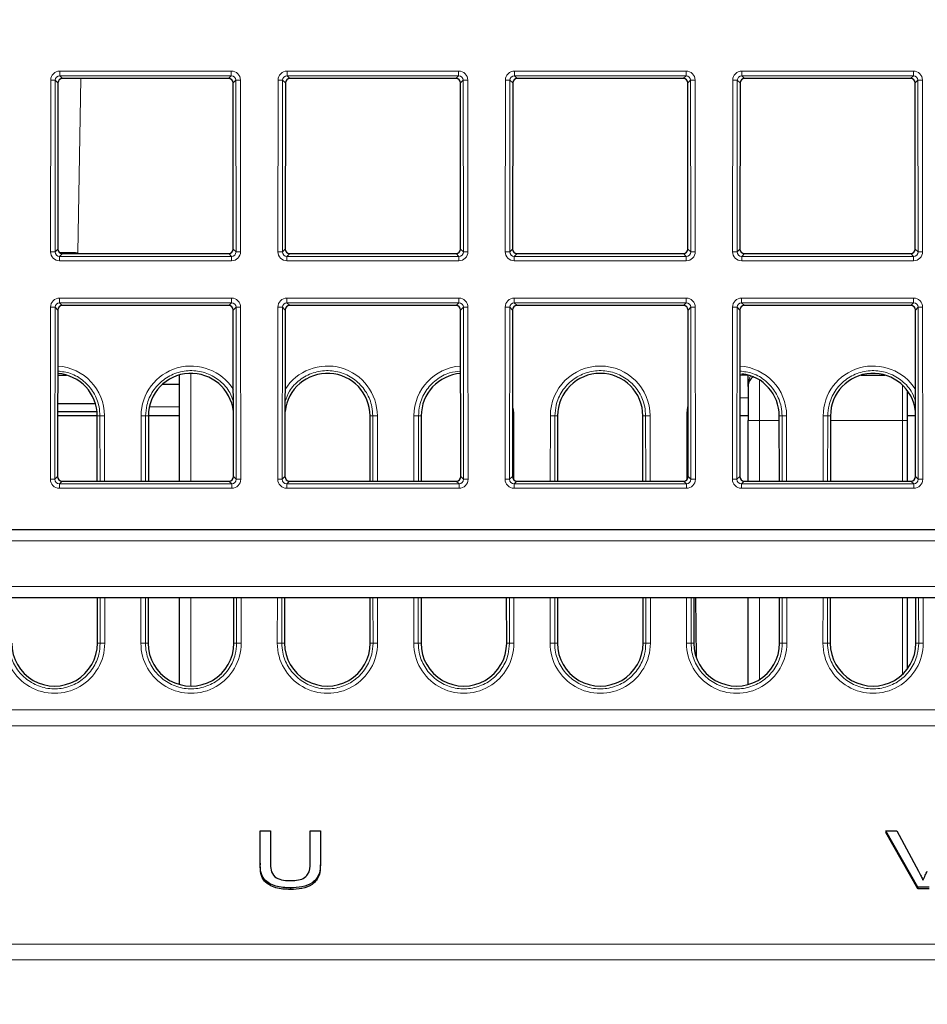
# Paper-space layout 'Blatt3' of a CAD drawing. Header units: millimetres. Extents: x 5 to 418, y 2 to 292.
# Tile 39 of 43: x 256 to 283, y 195 to 224. Entities that reach past the tile are written whole.
import ezdxf

# ---------------------------------------------------------------- set-up
doc = ezdxf.new("R2010")
doc.units = ezdxf.units.MM
doc.layers.add('SLD-0', color=7, linetype='Continuous')
doc.styles.add('SLDTEXTSTYLE1', font='TXT', dxfattribs={"width": 0.605})
doc.dimstyles.new('SLDDIMSTYLE6', dxfattribs={"dimtxt": 3.5, "dimasz": 3.302, "dimexe": 0, "dimexo": 0.0625, "dimgap": 0.875, "dimtad": 1, "dimlfac": 1.5, "dimrnd": 1e-09, "dimzin": 12, "dimdsep": 46, "dimtxsty": 'SLDTEXTSTYLE1', "dimsah": 1, "dimcen": 0.09, "dimadec": 0, "dimazin": 3, "dimtfac": 1, "dimtofl": 0, "dimtmove": 0, "dimatfit": 3, "dimfxl": 1, "dimfrac": 2, "dimtolj": 1, "dimtzin": 12, "dimarcsym": 0})

# ---------------------------------------------------------------- blocks, each defined once
blk = doc.blocks.new('_D_13')
at = {"layer": 'SLD-0', "color": 7}
for p, q in [((137.961, 136.665), (137.961, 269.457)), ((327.961, 136.665), (327.961, 269.457)), ((137.961, 268.457), (327.961, 268.457))]:
    blk.add_line(p, q, dxfattribs=at)
for points in [[(137.961, 268.457), (141.263, 267.949), (141.263, 268.965)], [(327.961, 268.457), (324.659, 268.965), (324.659, 267.949)]]:
    blk.add_solid(points, dxfattribs=at)
at = {"layer": 'SLD-0', "color": 7, "insert": (228.95, 272.969), "char_height": 3.5, "attachment_point": 1, "style": 'SLDTEXTSTYLE1'}
blk.add_mtext('285', dxfattribs=at)

psp = doc.layouts.new('Blatt3')

# ---------------------------------------------------------------- linework, layer by layer
at = {"color": 7, "linetype": 'Continuous', "lineweight": 18}
for p, q in [((257.1129, 222.7798), (262.1416, 222.7798)), ((257.1129, 222.7798), (257.1129, 222.6443)), ((262.1416, 222.7798), (262.1416, 222.6443)), ((263.7796, 222.7798), (268.8083, 222.7798)), ((263.7796, 222.7798), (263.7796, 222.6443)), ((268.8083, 222.7798), (268.8083, 222.6443)), ((270.4462, 222.7798), (275.4749, 222.7798)), ((270.4462, 222.7798), (270.4462, 222.6443)), ((275.4749, 222.7798), (275.4749, 222.6443)), ((277.1129, 222.7798), (282.1416, 222.7798)), ((277.1129, 222.7798), (277.1129, 222.6443)), ((282.1416, 222.7798), (282.1416, 222.6443)), ((256.8416, 217.4799), (256.8463, 222.5138)), ((256.9795, 222.5114), (256.9748, 217.4775)), ((257.0601, 222.4308), (256.9795, 222.5114)), ((262.1416, 222.6443), (257.1129, 222.6443)), ((257.1129, 222.6443), (257.1934, 222.5638)), ((257.7278, 222.5638), (257.6386, 217.4529)), ((262.0611, 222.5638), (262.1416, 222.6443)), ((262.275, 222.5114), (262.1943, 222.4308)), ((262.2797, 217.4775), (262.275, 222.5114)), ((262.4081, 222.5138), (262.4128, 217.4799)), ((263.5083, 217.4799), (263.513, 222.5138)), ((263.6462, 222.5114), (263.6415, 217.4775)), ((263.7268, 222.4308), (263.6462, 222.5114)), ((268.8083, 222.6443), (263.7796, 222.6443)), ((263.7796, 222.6443), (263.8601, 222.5638)), ((268.7277, 222.5638), (268.8083, 222.6443)), ((268.9417, 222.5114), (268.861, 222.4308)), ((268.9463, 217.4775), (268.9417, 222.5114)), ((269.0748, 222.5138), (269.0795, 217.4799)), ((270.175, 217.4799), (270.1797, 222.5138)), ((270.3128, 222.5114), (270.3081, 217.4775)), ((270.3935, 222.4308), (270.3128, 222.5114)), ((275.4749, 222.6443), (270.4462, 222.6443)), ((270.4462, 222.6443), (270.5267, 222.5638)), ((275.3944, 222.5638), (275.4749, 222.6443)), ((275.6083, 222.5114), (275.5277, 222.4308)), ((275.613, 217.4775), (275.6083, 222.5114)), ((275.7415, 222.5138), (275.7462, 217.4799)), ((276.8416, 217.4799), (276.8463, 222.5138)), ((276.9795, 222.5114), (276.9748, 217.4775)), ((277.0601, 222.4308), (276.9795, 222.5114)), ((282.1416, 222.6443), (277.1129, 222.6443)), ((277.1129, 222.6443), (277.1934, 222.5638)), ((282.0611, 222.5638), (282.1416, 222.6443)), ((282.275, 222.5114), (282.1943, 222.4308)), ((282.2797, 217.4775), (282.275, 222.5114)), ((282.4081, 222.5138), (282.4128, 217.4799)), ((256.9748, 217.4775), (257.0556, 217.5583)), ((262.1989, 217.5583), (262.2797, 217.4775)), ((263.6415, 217.4775), (263.7223, 217.5583)), ((268.8655, 217.5583), (268.9463, 217.4775)), ((270.3081, 217.4775), (270.3889, 217.5583)), ((275.5322, 217.5583), (275.613, 217.4775)), ((276.9748, 217.4775), (277.0556, 217.5583)), ((282.1989, 217.5583), (282.2797, 217.4775)), ((257.1886, 217.425), (257.1077, 217.3441)), ((257.1077, 217.3441), (257.1077, 217.2133)), ((257.1077, 217.3441), (262.1468, 217.3441)), ((262.1468, 217.2133), (257.1077, 217.2133)), ((262.1468, 217.3441), (262.0659, 217.425)), ((262.1468, 217.3441), (262.1468, 217.2133)), ((263.8553, 217.425), (263.7744, 217.3441)), ((263.7744, 217.3441), (268.8134, 217.3441)), ((263.7744, 217.3441), (263.7744, 217.2133)), ((268.8134, 217.2133), (263.7744, 217.2133)), ((268.8134, 217.3441), (268.7325, 217.425)), ((268.8134, 217.3441), (268.8134, 217.2133)), ((270.522, 217.425), (270.441, 217.3441)), ((270.441, 217.3441), (275.4801, 217.3441)), ((270.441, 217.3441), (270.441, 217.2133)), ((275.4801, 217.2133), (270.441, 217.2133)), ((275.4801, 217.3441), (275.3992, 217.425)), ((275.4801, 217.3441), (275.4801, 217.2133)), ((277.1886, 217.425), (277.1077, 217.3441)), ((277.1077, 217.3441), (282.1468, 217.3441)), ((277.1077, 217.3441), (277.1077, 217.2133)), ((282.1468, 217.2133), (277.1077, 217.2133)), ((282.1468, 217.3441), (282.0659, 217.425)), ((282.1468, 217.3441), (282.1468, 217.2133)), ((257.1067, 216.1204), (262.1478, 216.1204)), ((257.1067, 215.9849), (257.1067, 216.1204)), ((262.1478, 215.9849), (262.1478, 216.1204)), ((263.7733, 216.1204), (268.8145, 216.1204)), ((263.7733, 215.9849), (263.7733, 216.1204)), ((268.8145, 215.9849), (268.8145, 216.1204)), ((270.44, 216.1204), (275.4811, 216.1204)), ((270.44, 215.9849), (270.44, 216.1204)), ((275.4811, 215.9849), (275.4811, 216.1204)), ((277.1067, 216.1204), (282.1478, 216.1204)), ((277.1067, 215.9849), (277.1067, 216.1204)), ((282.1478, 215.9849), (282.1478, 216.1204)), ((256.8354, 210.8081), (256.8401, 215.8544)), ((256.9733, 215.852), (256.9686, 210.8057)), ((257.0539, 215.7714), (256.9733, 215.852)), ((262.1478, 215.9849), (257.1067, 215.9849)), ((257.1067, 215.9849), (257.1872, 215.9044)), ((262.0673, 215.9044), (262.1478, 215.9849)), ((262.2812, 215.852), (262.2006, 215.7714)), ((262.2859, 210.8057), (262.2812, 215.852)), ((262.4143, 215.8544), (262.4191, 210.8081)), ((263.5021, 210.8081), (263.5068, 215.8544)), ((263.6399, 215.852), (263.6352, 210.8057)), ((263.7206, 215.7714), (263.6399, 215.852)), ((268.8145, 215.9849), (263.7733, 215.9849)), ((263.7733, 215.9849), (263.8539, 215.9044)), ((268.7339, 215.9044), (268.8145, 215.9849)), ((268.9479, 215.852), (268.8672, 215.7714)), ((268.9526, 210.8057), (268.9479, 215.852)), ((269.081, 215.8544), (269.0857, 210.8081)), ((270.1688, 210.8081), (270.1735, 215.8544)), ((270.3066, 215.852), (270.3019, 210.8057)), ((270.3873, 215.7714), (270.3066, 215.852)), ((275.4811, 215.9849), (270.44, 215.9849)), ((270.44, 215.9849), (270.5205, 215.9044)), ((275.4006, 215.9044), (275.4811, 215.9849)), ((275.6145, 215.852), (275.5339, 215.7714)), ((275.6192, 210.8057), (275.6145, 215.852)), ((275.7477, 215.8544), (275.7524, 210.8081)), ((276.8354, 210.8081), (276.8401, 215.8544)), ((276.9733, 215.852), (276.9686, 210.8057)), ((277.0539, 215.7714), (276.9733, 215.852)), ((282.1478, 215.9849), (277.1067, 215.9849)), ((277.1067, 215.9849), (277.1872, 215.9044)), ((282.0673, 215.9044), (282.1478, 215.9849)), ((282.2812, 215.852), (282.2006, 215.7714)), ((282.2859, 210.8057), (282.2812, 215.852)), ((282.4143, 215.8544), (282.4191, 210.8081)), ((260.9577, 213.9132), (260.9577, 210.7532)), ((277.6272, 212.5312), (277.6272, 213.7205)), ((281.8272, 212.5312), (281.8272, 213.5638)), ((277.0515, 213.1979), (277.2939, 213.1979)), ((259.7398, 212.9312), (260.6272, 212.9312)), ((258.2103, 212.6645), (258.2911, 212.6645)), ((258.2928, 210.7532), (258.2911, 212.6645)), ((258.4242, 212.6669), (258.426, 210.7532)), ((259.4952, 210.7532), (259.4969, 212.6669)), ((259.6301, 212.6645), (259.6283, 210.7532)), ((259.7108, 212.6645), (259.6301, 212.6645)), ((266.2103, 212.6645), (266.2911, 212.6645)), ((266.2928, 210.7532), (266.2911, 212.6645)), ((266.4242, 212.6669), (266.426, 210.7532)), ((267.4952, 210.7532), (267.4969, 212.6669)), ((267.6301, 212.6645), (267.6283, 210.7532)), ((267.7108, 212.6645), (267.6301, 212.6645)), ((270.4242, 212.6669), (270.4259, 210.7881)), ((271.4952, 210.7532), (271.4969, 212.6669)), ((271.6301, 212.6645), (271.6283, 210.7532)), ((271.7108, 212.6645), (271.6301, 212.6645)), ((274.2103, 212.6645), (274.2911, 212.6645)), ((274.2928, 210.7532), (274.2911, 212.6645)), ((274.4242, 212.6669), (274.426, 210.7532)), ((275.4952, 210.7881), (275.4969, 212.6669)), ((278.2103, 212.6645), (278.2911, 212.6645)), ((278.2928, 210.7532), (278.2911, 212.6645)), ((278.4242, 212.6669), (278.426, 210.7532)), ((279.4952, 210.7532), (279.4969, 212.6669)), ((279.6301, 212.6645), (279.6283, 210.7532)), ((279.7108, 212.6645), (279.6301, 212.6645)), ((277.6272, 212.5312), (277.2939, 212.5312)), ((277.6272, 212.5312), (277.6272, 210.7532)), ((278.2105, 212.5312), (277.6272, 212.5312)), ((281.8272, 212.5312), (279.7107, 212.5312)), ((281.8272, 210.7532), (281.8272, 212.5312)), ((281.9606, 212.5312), (281.8272, 212.5312)), ((256.9686, 210.8057), (257.0494, 210.8865)), ((262.2051, 210.8865), (262.2859, 210.8057)), ((263.6352, 210.8057), (263.716, 210.8865)), ((268.8718, 210.8865), (268.9526, 210.8057)), ((270.3019, 210.8057), (270.3827, 210.8865)), ((275.5384, 210.8865), (275.6192, 210.8057)), ((276.9686, 210.8057), (277.0494, 210.8865)), ((282.2051, 210.8865), (282.2859, 210.8057)), ((257.1824, 210.7532), (257.1015, 210.6723)), ((257.1015, 210.5415), (257.1015, 210.6723)), ((257.1015, 210.6723), (262.153, 210.6723)), ((262.153, 210.5415), (257.1015, 210.5415)), ((262.153, 210.6723), (262.0721, 210.7532)), ((262.153, 210.5415), (262.153, 210.6723)), ((263.8491, 210.7532), (263.7681, 210.6723)), ((263.7681, 210.5415), (263.7681, 210.6723)), ((263.7681, 210.6723), (268.8197, 210.6723)), ((268.8197, 210.5415), (263.7681, 210.5415)), ((268.8197, 210.6723), (268.7387, 210.7532)), ((268.8197, 210.5415), (268.8197, 210.6723)), ((270.5157, 210.7532), (270.4348, 210.6723)), ((270.4348, 210.5415), (270.4348, 210.6723)), ((270.4348, 210.6723), (275.4863, 210.6723)), ((275.4863, 210.5415), (270.4348, 210.5415)), ((275.4863, 210.6723), (275.4054, 210.7532)), ((275.4863, 210.5415), (275.4863, 210.6723)), ((277.1824, 210.7532), (277.1015, 210.6723)), ((277.1015, 210.5415), (277.1015, 210.6723)), ((277.1015, 210.6723), (282.153, 210.6723)), ((282.153, 210.5415), (277.1015, 210.5415)), ((282.153, 210.6723), (282.0721, 210.7532)), ((282.153, 210.5415), (282.153, 210.6723)), ((293.7011, 208.9979), (172.2201, 208.9979)), ((172.4275, 207.6645), (293.4936, 207.6645)), ((258.2972, 205.9979), (258.2959, 207.3312)), ((258.4291, 207.3312), (258.4303, 206.0002)), ((259.4908, 206.0002), (259.492, 207.3312)), ((259.6252, 207.3312), (259.624, 205.9979)), ((260.9577, 207.3312), (260.9577, 204.7409)), ((262.2972, 205.9979), (262.2959, 207.3312)), ((262.4291, 207.3312), (262.4303, 206.0002)), ((263.4908, 206.0002), (263.492, 207.3312)), ((263.6252, 207.3312), (263.624, 205.9979)), ((266.2972, 205.9979), (266.2959, 207.3312)), ((266.4291, 207.3312), (266.4303, 206.0002)), ((267.4908, 206.0002), (267.492, 207.3312)), ((267.6252, 207.3312), (267.624, 205.9979)), ((270.2972, 205.9979), (270.2959, 207.3312)), ((270.4291, 207.3312), (270.4303, 206.0002)), ((271.4908, 206.0002), (271.492, 207.3312)), ((271.6252, 207.3312), (271.624, 205.9979)), ((274.2972, 205.9979), (274.2959, 207.3312)), ((274.4291, 207.3312), (274.4303, 206.0002)), ((275.4908, 206.0002), (275.492, 207.3312)), ((275.6252, 207.3312), (275.624, 205.9979)), ((277.6272, 207.3312), (277.6272, 204.9324)), ((278.2972, 205.9979), (278.2959, 207.3312)), ((278.4291, 207.3312), (278.4303, 206.0002)), ((279.4908, 206.0002), (279.492, 207.3312)), ((279.6252, 207.3312), (279.624, 205.9979)), ((281.8272, 205.0878), (281.8272, 207.3312)), ((282.2972, 205.9979), (282.2959, 207.3312)), ((282.4291, 207.3312), (282.4303, 206.0002)), ((258.2164, 205.9979), (258.2972, 205.9979)), ((259.7047, 205.9979), (259.624, 205.9979)), ((262.2164, 205.9979), (262.2972, 205.9979)), ((263.7047, 205.9979), (263.624, 205.9979)), ((266.2164, 205.9979), (266.2972, 205.9979)), ((267.7047, 205.9979), (267.624, 205.9979)), ((270.2164, 205.9979), (270.2972, 205.9979)), ((271.7047, 205.9979), (271.624, 205.9979)), ((274.2164, 205.9979), (274.2972, 205.9979)), ((275.7047, 205.9979), (275.624, 205.9979)), ((278.2164, 205.9979), (278.2972, 205.9979)), ((279.7047, 205.9979), (279.624, 205.9979)), ((282.2164, 205.9979), (282.2972, 205.9979)), ((169.7909, 204.0398), (296.1303, 204.0398)), ((296.1383, 203.58), (169.7829, 203.58)), ((169.6711, 197.1758), (296.2501, 197.1758)), ((296.2581, 196.7161), (169.663, 196.7161))]:
    psp.add_line(p, q, dxfattribs=at)
at = {"color": 7, "linetype": 'Continuous', "lineweight": 25}
for p, q in [((257.0601, 222.4308), (257.0556, 217.5583)), ((262.0611, 222.5638), (257.1934, 222.5638)), ((262.1989, 217.5583), (262.1943, 222.4308)), ((263.7268, 222.4308), (263.7223, 217.5583)), ((268.7277, 222.5638), (263.8601, 222.5638)), ((268.8655, 217.5583), (268.861, 222.4308)), ((270.3935, 222.4308), (270.3889, 217.5583)), ((275.3944, 222.5638), (270.5267, 222.5638)), ((275.5322, 217.5583), (275.5277, 222.4308)), ((277.0601, 222.4308), (277.0556, 217.5583)), ((282.0611, 222.5638), (277.1934, 222.5638)), ((282.1989, 217.5583), (282.1943, 222.4308)), ((257.1886, 217.425), (262.0659, 217.425)), ((263.8553, 217.425), (268.7325, 217.425)), ((270.522, 217.425), (275.3992, 217.425)), ((277.1886, 217.425), (282.0659, 217.425)), ((257.0539, 215.7714), (257.0494, 210.8865)), ((262.0673, 215.9044), (257.1872, 215.9044)), ((262.2051, 210.8865), (262.2006, 215.7714)), ((263.7206, 215.7714), (263.716, 210.8865)), ((268.7339, 215.9044), (263.8539, 215.9044)), ((268.8718, 210.8865), (268.8672, 215.7714)), ((270.3873, 215.7714), (270.3827, 210.8865)), ((275.4006, 215.9044), (270.5205, 215.9044)), ((275.5384, 210.8865), (275.5339, 215.7714)), ((277.0539, 215.7714), (277.0494, 210.8865)), ((282.0673, 215.9044), (277.1872, 215.9044)), ((282.2051, 210.8865), (282.2006, 215.7714)), ((257.0521, 213.8645), (257.3058, 213.8645)), ((260.6272, 213.8645), (260.6154, 213.8645)), ((260.6272, 210.7532), (260.6272, 213.8645)), ((277.2939, 213.8645), (277.0521, 213.8645)), ((277.2939, 213.5312), (277.2939, 213.8679)), ((280.6154, 213.8645), (281.3058, 213.8645)), ((260.1307, 213.5979), (260.6272, 213.5979)), ((277.2939, 213.5312), (277.2939, 212.5312)), ((281.9606, 213.413), (281.9606, 212.5312)), ((257.0514, 213.0312), (258.155, 213.0312)), ((258.2103, 212.6645), (257.051, 212.6645)), ((257.0512, 212.7979), (258.2031, 212.7979)), ((258.2121, 210.7532), (258.2103, 212.6645)), ((259.7108, 212.6645), (259.7091, 210.7532)), ((260.6272, 212.6645), (259.7108, 212.6645)), ((266.2121, 210.7532), (266.2103, 212.6645)), ((267.7108, 212.6645), (267.7091, 210.7532)), ((271.7108, 212.6645), (271.7091, 210.7532)), ((274.2121, 210.7532), (274.2103, 212.6645)), ((277.2939, 212.6645), (277.051, 212.6645)), ((278.2121, 210.7532), (278.2103, 212.6645)), ((279.7108, 212.6645), (279.7091, 210.7532)), ((282.2034, 212.6645), (281.9606, 212.6645)), ((277.2939, 210.7532), (277.2939, 212.5312)), ((281.9606, 212.5312), (281.9606, 210.7532)), ((257.1824, 210.7532), (262.0721, 210.7532)), ((263.8491, 210.7532), (268.7387, 210.7532)), ((270.5157, 210.7532), (275.4054, 210.7532)), ((277.1824, 210.7532), (282.0721, 210.7532)), ((175.1657, 209.3312), (290.7555, 209.3312)), ((291.6661, 207.3312), (174.255, 207.3312)), ((258.2164, 205.9979), (258.2152, 207.3312)), ((259.7059, 207.3312), (259.7047, 205.9979)), ((260.6272, 204.7859), (260.6272, 207.3312)), ((262.2164, 205.9979), (262.2152, 207.3312)), ((263.7059, 207.3312), (263.7047, 205.9979)), ((266.2164, 205.9979), (266.2152, 207.3312)), ((267.7059, 207.3312), (267.7047, 205.9979)), ((270.2164, 205.9979), (270.2152, 207.3312)), ((271.7059, 207.3312), (271.7047, 205.9979)), ((274.2164, 205.9979), (274.2152, 207.3312)), ((275.7059, 207.3312), (275.7047, 205.9979)), ((275.7781, 205.5737), (275.7628, 207.3312)), ((277.2939, 204.7859), (277.2939, 207.3312)), ((278.2164, 205.9979), (278.2152, 207.3312)), ((279.7059, 207.3312), (279.7047, 205.9979)), ((281.9606, 207.3312), (281.9606, 205.237)), ((282.2164, 205.9979), (282.2152, 207.3312)), ((262.9888, 199.5445), (262.9888, 200.4938)), ((262.9888, 200.4938), (263.2879, 200.4938)), ((263.2879, 200.4938), (263.2879, 199.5555)), ((264.4546, 200.4938), (264.7537, 200.4938)), ((264.4546, 199.5555), (264.4546, 200.4938)), ((264.7537, 200.4938), (264.7537, 199.5445)), ((281.3332, 200.4938), (281.3332, 200.4466)), ((282.2745, 198.8439), (281.3332, 200.4938)), ((281.3332, 200.4938), (281.6608, 200.4938)), ((282.2745, 198.7967), (281.3332, 200.4466)), ((281.6608, 200.4938), (282.2956, 199.3112)), ((262.9888, 199.5445), (262.9888, 199.4974)), ((264.7537, 199.5445), (264.7537, 199.4974)), ((263.8764, 198.8227), (263.8764, 198.7756)), ((282.2745, 198.8439), (282.2745, 198.7967)), ((282.605, 198.8439), (282.2745, 198.8439)), ((282.605, 198.7967), (282.2745, 198.7967))]:
    psp.add_line(p, q, dxfattribs=at)
at = {"color": 7, "linetype": 'Continuous', "lineweight": 18, "flags": 128}
for points in [[(270.4242, 212.6669), (270.3991, 212.6668), (270.3844, 212.6667)], [(275.5368, 212.6667), (275.5221, 212.6668), (275.4969, 212.6669)]]:
    psp.add_lwpolyline(points, dxfattribs=at)
at = {"color": 7, "linetype": 'Continuous', "lineweight": 18}
for centre, radius, start, end in [((256.8754, 220.406), 2.108, 87.1686, 90.78892), ((262.3791, 220.406), 2.108, 89.21108, 92.8314), ((263.542, 220.406), 2.108, 87.1686, 90.78892), ((269.0458, 220.406), 2.108, 89.21108, 92.8314), ((270.2087, 220.406), 2.108, 87.1686, 90.78892), ((275.7124, 220.406), 2.108, 89.21108, 92.8314), ((276.8754, 220.406), 2.108, 87.1686, 90.78892), ((282.3791, 220.406), 2.108, 89.21108, 92.8314), ((256.8707, 215.3721), 2.108, 87.1686, 90.78892), ((257.1612, 193.224), 24.2336, 88.87136, 90.14126), ((262.3838, 215.3721), 2.108, 89.21108, 92.8314), ((263.5373, 215.3721), 2.108, 87.1686, 90.78892), ((269.0505, 215.3721), 2.108, 89.21108, 92.8314), ((270.204, 215.3721), 2.108, 87.1686, 90.78892), ((275.7171, 215.3721), 2.108, 89.21108, 92.8314), ((276.8707, 215.3721), 2.108, 87.1686, 90.78892), ((282.3838, 215.3721), 2.108, 89.21108, 92.8314), ((256.8692, 213.7466), 2.108, 87.1686, 90.78892), ((262.3853, 213.7466), 2.108, 89.21108, 92.8314), ((263.5358, 213.7466), 2.108, 87.1686, 90.78892), ((269.052, 213.7466), 2.108, 89.21108, 92.8314), ((270.2025, 213.7466), 2.108, 87.1686, 90.78892), ((275.7187, 213.7466), 2.108, 89.21108, 92.8314), ((276.8692, 213.7466), 2.108, 87.1686, 90.78892), ((282.3853, 213.7466), 2.108, 89.21108, 92.8314), ((256.9606, 212.6655), 1.4636, 0.05241, 86.40323), ((260.9606, 212.6655), 1.4636, 31.93241, 179.94759), ((264.9606, 212.6655), 1.4636, 0.05241, 148.06759), ((268.9606, 212.6655), 1.4636, 93.59677, 179.94759), ((272.9606, 212.6655), 1.4636, 0.05241, 179.94759), ((276.9606, 212.6655), 1.4636, 0.05241, 86.40323), ((280.9606, 212.6655), 1.4636, 31.93241, 179.94759), ((268.9606, 212.6655), 1.4636, 0.05241, 13.34756), ((276.9606, 212.6655), 1.4636, 166.65244, 179.94759), ((258.3952, 210.517), 2.15, 89.22651, 92.77593), ((259.526, 210.517), 2.15, 87.22407, 90.77349), ((266.3952, 210.517), 2.15, 89.22651, 92.77593), ((267.526, 210.517), 2.15, 87.22407, 90.77349), ((271.526, 210.517), 2.15, 87.22407, 90.77349), ((274.3952, 210.517), 2.15, 89.22651, 92.77593), ((278.3952, 210.517), 2.15, 89.22651, 92.77593), ((279.526, 210.517), 2.15, 87.22407, 90.77349), ((256.8644, 208.7003), 2.108, 87.1686, 90.78892), ((262.39, 208.7003), 2.108, 89.21108, 92.8314), ((263.5311, 208.7003), 2.108, 87.1686, 90.78892), ((269.0567, 208.7003), 2.108, 89.21108, 92.8314), ((270.1978, 208.7003), 2.108, 87.1686, 90.78892), ((275.7234, 208.7003), 2.108, 89.21108, 92.8314), ((276.8644, 208.7003), 2.108, 87.1686, 90.78892), ((282.39, 208.7003), 2.108, 89.21108, 92.8314), ((256.9606, 205.9989), 1.4697, 179.94759, 0.05241), ((258.4013, 203.8504), 2.15, 89.22651, 92.77593), ((259.5199, 203.8504), 2.15, 87.22407, 90.77349), ((260.9606, 205.9989), 1.4697, 179.94759, 0.05241), ((262.4013, 203.8504), 2.15, 89.22651, 92.77593), ((263.5199, 203.8504), 2.15, 87.22407, 90.77349), ((264.9606, 205.9989), 1.4697, 179.94759, 0.05241), ((266.4013, 203.8504), 2.15, 89.22651, 92.77593), ((267.5199, 203.8504), 2.15, 87.22407, 90.77349), ((268.9606, 205.9989), 1.4697, 179.94759, 0.05241), ((270.4013, 203.8504), 2.15, 89.22651, 92.77593), ((271.5199, 203.8504), 2.15, 87.22407, 90.77349), ((272.9606, 205.9989), 1.4697, 179.94759, 0.05241), ((274.4013, 203.8504), 2.15, 89.22651, 92.77593), ((275.5199, 203.8504), 2.15, 87.22407, 90.77349), ((276.9606, 205.9989), 1.4697, 179.94759, 0.05241), ((278.4013, 203.8504), 2.15, 89.22651, 92.77593), ((279.5199, 203.8504), 2.15, 87.22407, 90.77349), ((280.9606, 205.9989), 1.4697, 179.94759, 0.05241), ((282.4013, 203.8504), 2.15, 89.22651, 92.77593)]:
    psp.add_arc(centre, radius, start, end, dxfattribs=at)
at = {"color": 7, "linetype": 'Continuous', "lineweight": 25}
for centre, radius, start, end in [((256.9606, 212.6634), 1.2498, 0.05241, 85.79597), ((260.9606, 212.6634), 1.2498, 6.07317, 179.94759), ((264.9606, 212.6634), 1.2498, 0.05241, 173.92683), ((268.9606, 212.6634), 1.2498, 94.20403, 179.94759), ((272.9606, 212.6634), 1.2498, 0.05241, 179.94759), ((276.9606, 212.6634), 1.2498, 0.05241, 83.00323), ((277.6272, 213.5312), 0.3333, 122.15391, 180), ((280.9606, 212.6634), 1.2498, 6.07317, 179.94759), ((256.9606, 205.9967), 1.2559, 179.94759, 0.05241), ((260.9606, 205.9967), 1.2559, 179.94759, 0.05241), ((264.9606, 205.9967), 1.2559, 179.94759, 0.05241), ((268.9606, 205.9967), 1.2559, 179.94759, 0.05241), ((272.9606, 205.9967), 1.2559, 179.94759, 0.05241), ((276.9606, 205.9967), 1.2559, 179.94759, 0.05241), ((280.9606, 205.9967), 1.2559, 179.94759, 0.05241)]:
    psp.add_arc(centre, radius, start, end, dxfattribs=at)
at = {"color": 7, "linetype": 'Continuous', "lineweight": 18}
for centre, major_axis, ratio, start_param, end_param in [((257.1134, 222.5131), (0.2281, -0.1391), 0.9979697, 2.1193103, 3.6873675), ((262.1411, 222.5131), (0.2281, 0.1391), 0.9979697, 5.7374104, 7.3054677), ((263.78, 222.5131), (0.2281, -0.1391), 0.9979697, 2.1193103, 3.6873675), ((268.8078, 222.5131), (0.2281, 0.1391), 0.9979697, 5.7374104, 7.3054677), ((270.4467, 222.5131), (0.2281, -0.1391), 0.9979697, 2.1193103, 3.6873675), ((275.4744, 222.5131), (0.2281, 0.1391), 0.9979697, 5.7374104, 7.3054677), ((277.1134, 222.5131), (0.2281, -0.1391), 0.9979697, 2.1193103, 3.6873675), ((282.1411, 222.5131), (0.2281, 0.1391), 0.9979697, 5.7374104, 7.3054677), ((257.1134, 222.5107), (0.1074, -0.0805), 0.9934233, 2.2143373, 3.7823946), ((262.1411, 222.5107), (0.1074, 0.0805), 0.9934233, 5.6423834, 7.2104406), ((263.78, 222.5107), (0.1074, -0.0805), 0.9934233, 2.2143373, 3.7823946), ((268.8078, 222.5107), (0.1074, 0.0805), 0.9934233, 5.6423834, 7.2104406), ((270.4467, 222.5107), (0.1074, -0.0805), 0.9934233, 2.2143373, 3.7823946), ((275.4744, 222.5107), (0.1074, 0.0805), 0.9934233, 5.6423834, 7.2104406), ((277.1134, 222.5107), (0.1074, -0.0805), 0.9934233, 2.2143373, 3.7823946), ((282.1411, 222.5107), (0.1074, 0.0805), 0.9934233, 5.6423834, 7.2104406), ((257.1087, 217.4806), (0.1644, 0.2112), 0.9962181, 2.2330373, 3.8010946), ((257.1087, 217.4783), (0.0862, 0.1035), 0.9898381, 2.2656086, 3.8336659), ((262.1458, 217.4806), (-0.1644, 0.2112), 0.9962181, 2.4820908, 4.050148), ((262.1458, 217.4783), (-0.0862, 0.1035), 0.9898381, 2.4495195, 4.0175767), ((263.7753, 217.4806), (0.1644, 0.2112), 0.9962181, 2.2330373, 3.8010946), ((263.7753, 217.4783), (0.0862, 0.1035), 0.9898381, 2.2656086, 3.8336659), ((268.8125, 217.4806), (-0.1644, 0.2112), 0.9962181, 2.4820908, 4.050148), ((268.8125, 217.4783), (-0.0862, 0.1035), 0.9898381, 2.4495195, 4.0175767), ((270.442, 217.4806), (0.1644, 0.2112), 0.9962181, 2.2330373, 3.8010946), ((270.442, 217.4783), (0.0862, 0.1035), 0.9898381, 2.2656086, 3.8336659), ((275.4791, 217.4806), (-0.1644, 0.2112), 0.9962181, 2.4820908, 4.050148), ((275.4791, 217.4783), (-0.0862, 0.1035), 0.9898381, 2.4495195, 4.0175767), ((277.1087, 217.4806), (0.1644, 0.2112), 0.9962181, 2.2330373, 3.8010946), ((277.1087, 217.4783), (0.0862, 0.1035), 0.9898381, 2.2656086, 3.8336659), ((282.1458, 217.4806), (-0.1644, 0.2112), 0.9962181, 2.4820908, 4.050148), ((282.1458, 217.4783), (-0.0862, 0.1035), 0.9898381, 2.4495195, 4.0175767), ((257.1072, 215.8537), (0.2281, -0.1391), 0.9979697, 2.1193103, 3.6873675), ((262.1473, 215.8537), (0.2281, 0.1391), 0.9979697, 5.7374104, 7.3054677), ((263.7738, 215.8537), (0.2281, -0.1391), 0.9979697, 2.1193103, 3.6873675), ((268.814, 215.8537), (0.2281, 0.1391), 0.9979697, 5.7374104, 7.3054677), ((270.4405, 215.8537), (0.2281, -0.1391), 0.9979697, 2.1193103, 3.6873675), ((275.4807, 215.8537), (0.2281, 0.1391), 0.9979697, 5.7374104, 7.3054677), ((277.1072, 215.8537), (0.2281, -0.1391), 0.9979697, 2.1193103, 3.6873675), ((282.1473, 215.8537), (0.2281, 0.1391), 0.9979697, 5.7374104, 7.3054677), ((257.1072, 215.8513), (0.1074, -0.0805), 0.9934233, 2.2143373, 3.7823946), ((262.1473, 215.8513), (0.1074, 0.0805), 0.9934233, 5.6423834, 7.2104406), ((263.7738, 215.8513), (0.1074, -0.0805), 0.9934233, 2.2143373, 3.7823946), ((268.814, 215.8513), (0.1074, 0.0805), 0.9934233, 5.6423834, 7.2104406), ((270.4405, 215.8513), (0.1074, -0.0805), 0.9934233, 2.2143373, 3.7823946), ((275.4807, 215.8513), (0.1074, 0.0805), 0.9934233, 5.6423834, 7.2104406), ((277.1072, 215.8513), (0.1074, -0.0805), 0.9934233, 2.2143373, 3.7823946), ((282.1473, 215.8513), (0.1074, 0.0805), 0.9934233, 5.6423834, 7.2104406), ((277.6272, 213.5312), (0, 0.5), 0.6666667, 0.8923793, 1.5707963), ((257.1025, 210.8088), (0.1644, 0.2112), 0.9962181, 2.2330373, 3.8010946), ((257.1025, 210.8064), (0.0862, 0.1035), 0.9898381, 2.2656086, 3.8336659), ((262.152, 210.8088), (-0.1644, 0.2112), 0.9962181, 2.4820908, 4.050148), ((262.152, 210.8064), (-0.0862, 0.1035), 0.9898381, 2.4495195, 4.0175767), ((263.7691, 210.8088), (0.1644, 0.2112), 0.9962181, 2.2330373, 3.8010946), ((263.7691, 210.8064), (0.0862, 0.1035), 0.9898381, 2.2656086, 3.8336659), ((268.8187, 210.8088), (-0.1644, 0.2112), 0.9962181, 2.4820908, 4.050148), ((268.8187, 210.8064), (-0.0862, 0.1035), 0.9898381, 2.4495195, 4.0175767), ((270.4358, 210.8088), (0.1644, 0.2112), 0.9962181, 2.2330373, 3.8010946), ((270.4358, 210.8064), (0.0862, 0.1035), 0.9898381, 2.2656086, 3.8336659), ((275.4854, 210.8088), (-0.1644, 0.2112), 0.9962181, 2.4820908, 4.050148), ((275.4854, 210.8064), (-0.0862, 0.1035), 0.9898381, 2.4495195, 4.0175767), ((277.1025, 210.8088), (0.1644, 0.2112), 0.9962181, 2.2330373, 3.8010946), ((277.1025, 210.8064), (0.0862, 0.1035), 0.9898381, 2.2656086, 3.8336659), ((282.152, 210.8088), (-0.1644, 0.2112), 0.9962181, 2.4820908, 4.050148), ((282.152, 210.8064), (-0.0862, 0.1035), 0.9898381, 2.4495195, 4.0175767)]:
    psp.add_ellipse(centre, major_axis=major_axis, ratio=ratio, start_param=start_param, end_param=end_param, dxfattribs=at)
at = {"color": 7, "linetype": 'Continuous', "lineweight": 25}
for centre, major_axis, ratio, start_param, end_param in [((257.1937, 222.4304), (0.1141, -0.0696), 0.9979697, 2.1193103, 3.6873675), ((262.0608, 222.4304), (0.1141, 0.0696), 0.9979697, 5.7374104, 7.3054677), ((263.8603, 222.4304), (0.1141, -0.0696), 0.9979697, 2.1193103, 3.6873675), ((268.7275, 222.4304), (0.1141, 0.0696), 0.9979697, 5.7374104, 7.3054677), ((270.527, 222.4304), (0.1141, -0.0696), 0.9979697, 2.1193103, 3.6873675), ((275.3942, 222.4304), (0.1141, 0.0696), 0.9979697, 5.7374104, 7.3054677), ((277.1937, 222.4304), (0.1141, -0.0696), 0.9979697, 2.1193103, 3.6873675), ((282.0608, 222.4304), (0.1141, 0.0696), 0.9979697, 5.7374104, 7.3054677), ((257.1891, 217.5587), (0.0822, 0.1056), 0.9962181, 2.2330373, 3.8010946), ((262.0654, 217.5587), (-0.0822, 0.1056), 0.9962181, 2.4820908, 4.050148), ((263.8558, 217.5587), (0.0822, 0.1056), 0.9962181, 2.2330373, 3.8010946), ((268.732, 217.5587), (-0.0822, 0.1056), 0.9962181, 2.4820908, 4.050148), ((270.5224, 217.5587), (0.0822, 0.1056), 0.9962181, 2.2330373, 3.8010946), ((275.3987, 217.5587), (-0.0822, 0.1056), 0.9962181, 2.4820908, 4.050148), ((277.1891, 217.5587), (0.0822, 0.1056), 0.9962181, 2.2330373, 3.8010946), ((282.0654, 217.5587), (-0.0822, 0.1056), 0.9962181, 2.4820908, 4.050148), ((257.1874, 215.771), (0.1141, -0.0696), 0.9979697, 2.1193103, 3.6873675), ((262.067, 215.771), (0.1141, 0.0696), 0.9979697, 5.7374104, 7.3054677), ((263.8541, 215.771), (0.1141, -0.0696), 0.9979697, 2.1193103, 3.6873675), ((268.7337, 215.771), (0.1141, 0.0696), 0.9979697, 5.7374104, 7.3054677), ((270.5208, 215.771), (0.1141, -0.0696), 0.9979697, 2.1193103, 3.6873675), ((275.4004, 215.771), (0.1141, 0.0696), 0.9979697, 5.7374104, 7.3054677), ((277.1874, 215.771), (0.1141, -0.0696), 0.9979697, 2.1193103, 3.6873675), ((282.067, 215.771), (0.1141, 0.0696), 0.9979697, 5.7374104, 7.3054677), ((257.1829, 210.8869), (0.0822, 0.1056), 0.9962181, 2.2330373, 3.8010946), ((262.0716, 210.8869), (-0.0822, 0.1056), 0.9962181, 2.4820908, 4.050148), ((263.8496, 210.8869), (0.0822, 0.1056), 0.9962181, 2.2330373, 3.8010946), ((268.7383, 210.8869), (-0.0822, 0.1056), 0.9962181, 2.4820908, 4.050148), ((270.5162, 210.8869), (0.0822, 0.1056), 0.9962181, 2.2330373, 3.8010946), ((275.4049, 210.8869), (-0.0822, 0.1056), 0.9962181, 2.4820908, 4.050148), ((277.1829, 210.8869), (0.0822, 0.1056), 0.9962181, 2.2330373, 3.8010946), ((282.0716, 210.8869), (-0.0822, 0.1056), 0.9962181, 2.4820908, 4.050148)]:
    psp.add_ellipse(centre, major_axis=major_axis, ratio=ratio, start_param=start_param, end_param=end_param, dxfattribs=at)
at = {"color": 7, "linetype": 'Continuous', "lineweight": 18}
for points, knots in [([(262.2031, 213.0871), (262.1739, 213.1762), (262.0981, 213.4079), (261.8233, 213.7049), (261.4339, 213.9346), (260.9853, 214.0188), (260.5356, 213.9508), (260.1329, 213.7375), (259.8259, 213.4033), (259.656, 213.0255), (259.6377, 212.7705), (259.6301, 212.6645)], [0, 0, 0, 0, 0.0750518, 0.1950524, 0.3150341, 0.4349944, 0.5549401, 0.6748847, 0.7948418, 0.9148198, 1, 1, 1, 1]), ([(266.2911, 212.6645), (266.2856, 212.754), (266.271, 212.9925), (266.1221, 213.3607), (265.8274, 213.7062), (265.4328, 213.9343), (264.9858, 214.0189), (264.5346, 213.9511), (264.1364, 213.7364), (263.8431, 213.4384), (263.755, 213.196), (263.7181, 213.0946)], [0, 0, 0, 0, 0.0721177, 0.1923594, 0.3125984, 0.4328185, 0.5530171, 0.6732012, 0.7933841, 0.9135795, 1, 1, 1, 1]), ([(274.2911, 212.6645), (274.2856, 212.754), (274.271, 212.9925), (274.1221, 213.3607), (273.8274, 213.7062), (273.4328, 213.9343), (272.9856, 214.0189), (272.5356, 213.9508), (272.1329, 213.7375), (271.8259, 213.4033), (271.656, 213.0255), (271.6377, 212.7705), (271.6301, 212.6645)], [0, 0, 0, 0, 0.06444, 0.1718806, 0.2793189, 0.3867402, 0.4941423, 0.6015315, 0.7089196, 0.8163189, 0.923737, 1, 1, 1, 1]), ([(282.2031, 213.0871), (282.1739, 213.1762), (282.0981, 213.4079), (281.8233, 213.7049), (281.4339, 213.9346), (280.9853, 214.0188), (280.5356, 213.9508), (280.1329, 213.7375), (279.8259, 213.4033), (279.656, 213.0255), (279.6377, 212.7705), (279.6301, 212.6645)], [0, 0, 0, 0, 0.0750518, 0.1950524, 0.3150341, 0.4349944, 0.5549401, 0.6748847, 0.7948418, 0.9148198, 1, 1, 1, 1]), ([(258.2911, 212.6645), (258.2856, 212.7539), (258.271, 212.9924), (258.1222, 213.3614), (257.8272, 213.7036), (257.4538, 213.9316), (257.1785, 213.9653), (257.0523, 213.9808)], [0, 0, 0, 0, 0.13489493, 0.35980481, 0.58470984, 0.80957937, 1, 1, 1, 1]), ([(268.8689, 213.9759), (268.7588, 213.966), (268.4992, 213.9427), (268.1332, 213.7343), (267.8258, 213.4042), (267.656, 213.0254), (267.6377, 212.7704), (267.6301, 212.6645)], [0, 0, 0, 0, 0.16569388, 0.39054111, 0.61541191, 0.84032184, 1, 1, 1, 1]), ([(278.2911, 212.6645), (278.2856, 212.7539), (278.271, 212.9924), (278.1222, 213.3614), (277.8272, 213.7036), (277.4538, 213.9316), (277.1785, 213.9653), (277.0523, 213.9808)], [0, 0, 0, 0, 0.1348949, 0.3598048, 0.5847098, 0.8095794, 1, 1, 1, 1]), ([(255.624, 205.9979), (255.6293, 205.9084), (255.6434, 205.6692), (255.7916, 205.2993), (256.0867, 204.9513), (256.4824, 204.721), (256.9315, 204.6347), (257.3837, 204.7018), (257.7889, 204.9148), (258.0983, 205.2497), (258.2711, 205.6307), (258.2894, 205.8893), (258.2972, 205.9979)], [0, 0, 0, 0, 0.0640611, 0.1713647, 0.278666, 0.3859504, 0.4932157, 0.6004679, 0.707719, 0.8149812, 0.922262, 1, 1, 1, 1]), ([(259.624, 205.9979), (259.6293, 205.9084), (259.6434, 205.6692), (259.7916, 205.2993), (260.0867, 204.9513), (260.4824, 204.721), (260.9315, 204.6347), (261.3837, 204.7018), (261.7889, 204.9148), (262.0983, 205.2497), (262.2711, 205.6307), (262.2894, 205.8893), (262.2972, 205.9979)], [0, 0, 0, 0, 0.06406111, 0.17136471, 0.27866598, 0.38595039, 0.49321567, 0.60046793, 0.70771899, 0.81498118, 0.92226197, 1, 1, 1, 1]), ([(263.624, 205.9979), (263.6293, 205.9084), (263.6434, 205.6692), (263.7916, 205.2993), (264.0867, 204.9513), (264.4824, 204.721), (264.9315, 204.6347), (265.3837, 204.7018), (265.7889, 204.9148), (266.0983, 205.2497), (266.2711, 205.6307), (266.2894, 205.8893), (266.2972, 205.9979)], [0, 0, 0, 0, 0.0640611, 0.1713647, 0.278666, 0.3859504, 0.4932157, 0.6004679, 0.707719, 0.8149812, 0.922262, 1, 1, 1, 1]), ([(267.624, 205.9979), (267.6293, 205.9084), (267.6434, 205.6692), (267.7916, 205.2993), (268.0867, 204.9513), (268.4824, 204.721), (268.9315, 204.6347), (269.3837, 204.7018), (269.7889, 204.9148), (270.0983, 205.2497), (270.2711, 205.6307), (270.2894, 205.8893), (270.2972, 205.9979)], [0, 0, 0, 0, 0.06406111, 0.17136471, 0.27866598, 0.38595039, 0.49321567, 0.60046793, 0.70771899, 0.81498118, 0.92226197, 1, 1, 1, 1]), ([(271.624, 205.9979), (271.6293, 205.9084), (271.6434, 205.6692), (271.7916, 205.2993), (272.0867, 204.9513), (272.4824, 204.721), (272.9315, 204.6347), (273.3837, 204.7018), (273.7889, 204.9148), (274.0983, 205.2497), (274.2711, 205.6307), (274.2894, 205.8893), (274.2972, 205.9979)], [0, 0, 0, 0, 0.06406111, 0.17136471, 0.27866598, 0.38595039, 0.49321567, 0.60046793, 0.70771899, 0.81498118, 0.92226197, 1, 1, 1, 1]), ([(275.624, 205.9979), (275.6293, 205.9084), (275.6434, 205.6692), (275.7916, 205.2993), (276.0867, 204.9513), (276.4824, 204.721), (276.9315, 204.6347), (277.3837, 204.7018), (277.7889, 204.9148), (278.0983, 205.2497), (278.2711, 205.6307), (278.2894, 205.8893), (278.2972, 205.9979)], [0, 0, 0, 0, 0.0640611, 0.1713647, 0.278666, 0.3859504, 0.4932157, 0.6004679, 0.707719, 0.8149812, 0.922262, 1, 1, 1, 1]), ([(279.624, 205.9979), (279.6293, 205.9084), (279.6434, 205.6692), (279.7916, 205.2993), (280.0867, 204.9513), (280.4824, 204.721), (280.9315, 204.6347), (281.3837, 204.7018), (281.7889, 204.9148), (282.0983, 205.2497), (282.2711, 205.6307), (282.2894, 205.8893), (282.2972, 205.9979)], [0, 0, 0, 0, 0.06406111, 0.17136471, 0.27866598, 0.38595039, 0.49321567, 0.60046793, 0.70771899, 0.81498118, 0.92226197, 1, 1, 1, 1])]:
    psp.add_open_spline(points, degree=3, knots=knots, dxfattribs=at)
at = {"color": 7, "linetype": 'Continuous', "lineweight": 25}
for points, knots in [([(263.2879, 199.5555), (263.2887, 199.4848), (263.2904, 199.3445), (263.3833, 199.1474), (263.6144, 199.0456), (263.7718, 199.038), (263.8507, 199.0342)], [0, 0, 0, 0, 0.28182484, 0.55988535, 0.77924829, 1, 1, 1, 1]), ([(263.8507, 199.0342), (263.9199, 199.0364), (264.058, 199.0406), (264.2617, 199.0895), (264.4538, 199.2673), (264.4542, 199.4364), (264.4546, 199.5555)], [0, 0, 0, 0, 0.18764192, 0.37442684, 0.55982979, 1, 1, 1, 1]), ([(263.8764, 198.8227), (263.7287, 198.8284), (263.4351, 198.8399), (263.0009, 199.0991), (262.9934, 199.3753), (262.9888, 199.5445)], [0, 0, 0, 0, 0.2815449, 0.5595814, 1, 1, 1, 1]), ([(263.8764, 198.7756), (263.7287, 198.7813), (263.4351, 198.7927), (263.0009, 199.052), (262.9934, 199.3281), (262.9888, 199.4974)], [0, 0, 0, 0, 0.2815449, 0.5595814, 1, 1, 1, 1]), ([(264.7537, 199.5445), (264.7514, 199.4417), (264.7467, 199.2375), (264.5582, 198.9679), (264.2185, 198.836), (263.9906, 198.8271), (263.8764, 198.8227)], [0, 0, 0, 0, 0.2816578, 0.5592926, 0.779041, 1, 1, 1, 1]), ([(264.7537, 199.4974), (264.7514, 199.3946), (264.7467, 199.1904), (264.5582, 198.9207), (264.2185, 198.7888), (263.9906, 198.78), (263.8764, 198.7756)], [0, 0, 0, 0, 0.2816578, 0.5592926, 0.779041, 1, 1, 1, 1]), ([(282.2956, 199.3112), (282.3217, 199.262), (282.3682, 199.1741), (282.4067, 199.0843), (282.4236, 199.0448)], [0, 0, 0, 0, 0.5599982, 1, 1, 1, 1]), ([(282.4236, 199.0448), (282.4452, 199.095), (282.4836, 199.1848), (282.5299, 199.2726), (282.5503, 199.3112)], [0, 0, 0, 0, 0.5599723, 1, 1, 1, 1])]:
    psp.add_open_spline(points, degree=3, knots=knots, dxfattribs=at)

# ---------------------------------------------------------------- dimensions: what is measured, and where the dimension line sits
at = {"layer": 'SLD-0', "color": 7}
dim = psp.add_linear_dim(base=(327.9606, 268.4573), p1=(137.9606, 136.6645), p2=(327.9606, 136.6645), dimstyle='SLDDIMSTYLE6', dxfattribs=at)
dim.commit()
dim.dimension.update_dxf_attribs({"geometry": '_D_13', "text_midpoint": (232.9606, 268.4573), "dimtype": 160})

doc.saveas('drawing.dxf')
